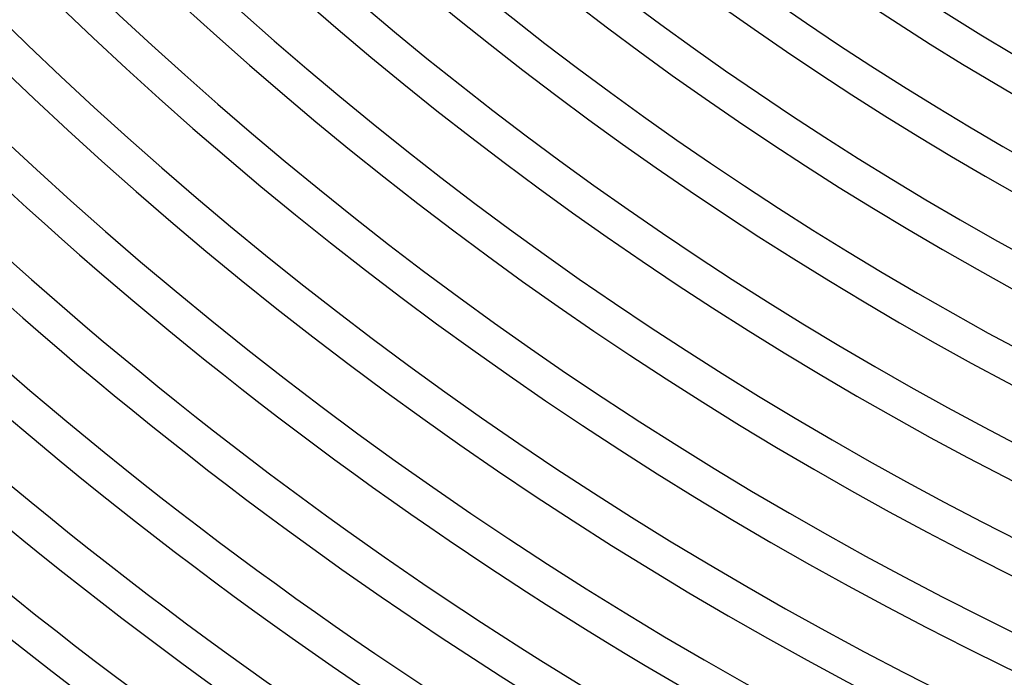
# Model space of a CAD drawing. Header units: millimetres. Extents: x -385 to 385, y -385 to 385.
# Tile 5 of 103: x -206 to -128, y -264 to -212. Entities that reach past the tile are written whole.
import ezdxf

# ---------------------------------------------------------------- set-up
doc = ezdxf.new("R2010")
doc.units = ezdxf.units.MM
doc.layers.add('THICK', color=7, linetype='Continuous')

msp = doc.modelspace()

# ---------------------------------------------------------------- linework, layer by layer
at = {"layer": 'THICK'}
for radius, start, end in [(215.75, 225.53116, 269.46889), (218.5, 225.52423, 269.47576), (222.5, 225.515, 269.48499), (225.25, 225.50864, 269.49135), (229.25, 225.49988, 269.50011), (232, 225.49277, 269.50722), (236, 225.48555, 269.51444), (238.75, 225.47673, 269.52326), (242.75, 225.47209, 269.52796), (245.5, 225.46046, 269.53953), (249.5, 225.45931, 269.54074), (252.25, 225.44396, 269.55603), (256.25, 225.44716, 269.55283), (259, 225.42728, 269.57276), (263, 225.43571, 269.56428), (265.75, 225.41027, 269.58972), (269.75, 225.42482, 269.57517), (272.5, 225.39302, 269.60697), (276.5, 225.41445, 269.58554), (279.25, 225.37549, 269.62456), (283.25, 225.40454, 269.59545), (286, 225.3575, 269.64249), (290, 225.39514, 269.60485), (292.75, 225.3391, 269.66089), (296.75, 225.38614, 269.61385), (299.5, 225.3202, 269.67979), (303.5, 225.37755, 269.62244), (306.25, 225.30066, 269.69933), (310.25, 225.36936, 269.63063), (313, 225.28038, 269.71967), (317, 225.36151, 269.63848), (319.75, 225.25906, 269.74093), (323.75, 225.35394, 269.64605), (326.5, 225.23649, 269.7635), (330.5, 225.34672, 269.65326), (333.25, 225.21225, 269.78774), (337.25, 225.33979, 269.6602), (341, 225.30834, 269.69165), (345, 225.33217, 269.66788)]:
    msp.add_arc((0, 0), radius, start, end, dxfattribs=at)

doc.saveas('drawing.dxf')
